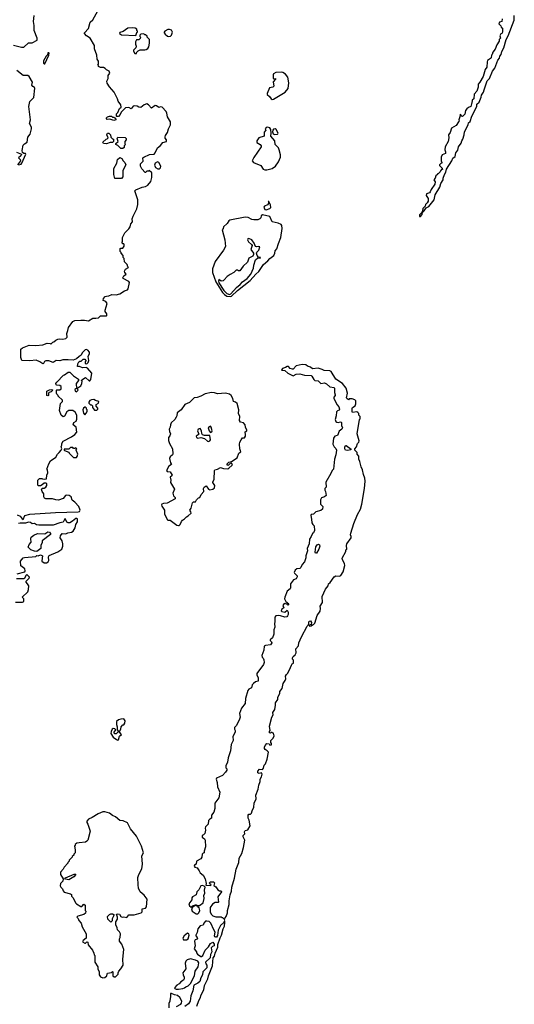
# Model space of a CAD drawing. Extents: x 2293830 to 2387798, y 66850 to 233222.
# Tile 10 of 192: x 2336098 to 2342696, y 112473 to 125610. Entities that reach past the tile are written whole.
import ezdxf

# ---------------------------------------------------------------- set-up
doc = ezdxf.new("R2010")
doc.units = 0

msp = doc.modelspace()

# ---------------------------------------------------------------- linework, layer by layer
at = {"layer": '0CON05XD'}
for points in [[(2336677, 120313), (2336653, 120333), (2336627, 120395), (2336643, 120487), (2336670, 120515), (2336670, 120535), (2336610, 120585), (2336610, 120595), (2336593, 120613), (2336590, 120625), (2336590, 120665), (2336595, 120670), (2336635, 120670), (2336650, 120685), (2336650, 120715), (2336635, 120730), (2336595, 120732), (2336585, 120740), (2336580, 120755), (2336592, 120775), (2336682, 120868), (2336697, 120873), (2336745, 120908), (2336765, 120907), (2336815, 120860), (2336882, 120815), (2336882, 120798), (2336852, 120755), (2336850, 120735), (2336860, 120695), (2336833, 120675), (2336837, 120655), (2336855, 120644), (2336880, 120665), (2336870, 120685), (2336872, 120698), (2336913, 120727), (2336928, 120755), (2336930, 120785), (2336920, 120795), (2336940, 120815), (2336975, 120836), (2337025, 120792), (2337035, 120793), (2337045, 120808), (2337059, 120895), (2337001, 120961), (2336985, 120969), (2336935, 120963), (2336895, 120981), (2336870, 120985), (2336875, 121020), (2336887, 121043), (2336898, 121052), (2336920, 121055), (2336945, 121080), (2336965, 121080), (2336980, 121065), (2336980, 121055), (2336970, 121045), (2336970, 121025), (2336995, 121020), (2337010, 121035), (2337020, 121065), (2337010, 121115), (2337030, 121155), (2337030, 121175), (2337005, 121202), (2336985, 121210), (2336970, 121205), (2336930, 121165), (2336920, 121135), (2336892, 121115), (2336856, 121084), (2336812, 121068), (2336745, 121072), (2336675, 121070), (2336635, 121060), (2336585, 121063), (2336544, 121036), (2336485, 121060), (2336445, 121060), (2336430, 121050), (2336417, 121023), (2336405, 121019), (2336367, 121047), (2336316, 121066), (2336235, 121057), (2336125, 121062), (2336112, 121105), (2336115, 121215), (2336135, 121234), (2336225, 121268), (2336315, 121264), (2336405, 121273), (2336465, 121292), (2336505, 121290), (2336515, 121280), (2336542, 121308), (2336555, 121310), (2336580, 121335), (2336605, 121348), (2336625, 121352), (2336675, 121348), (2336715, 121357), (2336730, 121375), (2336728, 121425), (2336741, 121465), (2336747, 121505), (2336807, 121583), (2336835, 121597), (2336915, 121603), (2336963, 121603), (2337015, 121592), (2337073, 121627), (2337115, 121628), (2337148, 121632), (2337175, 121660), (2337255, 121660), (2337260, 121665), (2337260, 121685), (2337240, 121715), (2337240, 121735), (2337266, 121825), (2337245, 121848), (2337210, 121865), (2337215, 121890), (2337240, 121915), (2337255, 121922), (2337286, 121924), (2337327, 121943), (2337385, 121939), (2337435, 121954), (2337496, 121994), (2337535, 122007), (2337545, 122018), (2337562, 122105), (2337555, 122116), (2337477, 122155), (2337474, 122165), (2337487, 122193), (2337517, 122213), (2337500, 122235), (2337498, 122255), (2337508, 122282), (2337550, 122305), (2337542, 122312), (2337530, 122345), (2337498, 122378), (2337490, 122425), (2337480, 122435), (2337480, 122465), (2337450, 122495), (2337450, 122505), (2337440, 122515), (2337440, 122555), (2337445, 122560), (2337475, 122560), (2337492, 122588), (2337492, 122605), (2337485, 122620), (2337475, 122620), (2337460, 122635), (2337470, 122645), (2337470, 122705), (2337502, 122765), (2337555, 122818), (2337572, 122848), (2337581, 122885), (2337601, 122915), (2337600, 122955), (2337610, 122990), (2337659, 123085), (2337672, 123145), (2337672, 123205), (2337632, 123325), (2337649, 123341), (2337733, 123377), (2337777, 123383), (2337809, 123401), (2337847, 123453), (2337860, 123505), (2337860, 123565), (2337825, 123600), (2337815, 123590), (2337795, 123590), (2337778, 123572), (2337772, 123572), (2337725, 123620), (2337710, 123655), (2337710, 123685), (2337747, 123723), (2337742, 123765), (2337752, 123778), (2337828, 123812), (2337890, 123815), (2337907, 123833), (2337935, 123900), (2337975, 123932), (2338009, 123971), (2338056, 123984), (2338058, 124005), (2338038, 124028), (2338037, 124045), (2338042, 124065), (2338071, 124105), (2338081, 124155), (2338108, 124205), (2338110, 124245), (2338068, 124315), (2338062, 124362), (2338050, 124385), (2337999, 124445), (2337975, 124448), (2337955, 124439), (2337925, 124462), (2337905, 124465), (2337855, 124430), (2337818, 124475), (2337795, 124488), (2337760, 124475), (2337715, 124440), (2337685, 124442), (2337665, 124457), (2337635, 124462), (2337612, 124455), (2337585, 124420), (2337553, 124437), (2337508, 124432), (2337450, 124375), (2337440, 124345), (2337415, 124320), (2337395, 124320), (2337390, 124325), (2337390, 124355), (2337408, 124372), (2337430, 124425), (2337450, 124445), (2337448, 124475), (2337410, 124525), (2337402, 124552), (2337360, 124645), (2337294, 124714), (2337263, 124765), (2337261, 124789), (2337280, 124825), (2337280, 124865), (2337300, 124895), (2337290, 124925), (2337255, 124940), (2337239, 124959), (2337215, 124972), (2337175, 124972), (2337150, 124985), (2337150, 124995), (2337140, 125005), (2337150, 125015), (2337150, 125055), (2337132, 125085), (2337127, 125135), (2337095, 125220), (2337097, 125265), (2337040, 125365), (2336988, 125395), (2336962, 125425), (2336964, 125436), (2337016, 125494), (2337038, 125575), (2337075, 125608), (2337141, 125729)], [(2336015, 125270), (2336124, 125244), (2336155, 125242), (2336215, 125300), (2336265, 125302), (2336330, 125335), (2336332, 125365), (2336293, 125465), (2336293, 125533), (2336282, 125585), (2336292, 125665)], [(2342532, 125622), (2342528, 125585), (2342500, 125575), (2342490, 125555), (2342518, 125528), (2342522, 125512), (2342540, 125495), (2342537, 125443), (2342530, 125425), (2342515, 125420), (2342502, 125395), (2342510, 125365), (2342493, 125347), (2342492, 125325), (2342464, 125276), (2342442, 125215), (2342410, 125175), (2342400, 125145), (2342390, 125135), (2342387, 125103), (2342379, 125091), (2342340, 125065), (2342332, 125048), (2342328, 124975), (2342308, 124945), (2342279, 124851), (2342238, 124775), (2342215, 124750), (2342212, 124708), (2342198, 124655), (2342162, 124615), (2342157, 124553), (2342132, 124535), (2342130, 124495), (2342123, 124487), (2342115, 124450), (2342085, 124440), (2342061, 124419), (2342043, 124397), (2342035, 124350), (2342005, 124320), (2341992, 124322), (2341988, 124338), (2341972, 124348), (2341970, 124315), (2341954, 124276), (2341958, 124255), (2341952, 124245), (2341920, 124200), (2341856, 124164), (2341840, 124105), (2341820, 124075), (2341823, 124035), (2341814, 123985), (2341774, 123915), (2341770, 123875), (2341780, 123845), (2341778, 123825), (2341733, 123805), (2341720, 123775), (2341722, 123725), (2341730, 123705), (2341725, 123690), (2341715, 123690), (2341700, 123675), (2341700, 123665), (2341735, 123630), (2341737, 123613), (2341725, 123610), (2341710, 123595), (2341705, 123580), (2341685, 123560), (2341670, 123555), (2341670, 123545), (2341650, 123525), (2341640, 123495), (2341620, 123475), (2341640, 123445), (2341637, 123415), (2341588, 123345), (2341575, 123312), (2341565, 123302), (2341523, 123285), (2341521, 123265), (2341546, 123225), (2341545, 123190), (2341532, 123165), (2341510, 123145), (2341508, 123122), (2341475, 123090), (2341472, 123058), (2341458, 123032), (2341433, 123005), (2341432, 122985), (2341445, 122983)], [(2341445, 122983), (2341465, 123010), (2341472, 123038), (2341495, 123060), (2341522, 123098), (2341555, 123117), (2341625, 123205), (2341640, 123275), (2341702, 123375), (2341716, 123425), (2341746, 123474), (2341746, 123495), (2341764, 123546), (2341783, 123575), (2341790, 123615), (2341862, 123725), (2341876, 123764), (2341909, 123785), (2341916, 123834), (2341941, 123869), (2341953, 123915), (2341986, 123964), (2341994, 123995), (2342007, 124015), (2342026, 124075), (2342031, 124115), (2342079, 124205), (2342086, 124234), (2342105, 124252), (2342131, 124325), (2342195, 124450), (2342198, 124482), (2342225, 124510), (2342253, 124575), (2342258, 124602), (2342284, 124645), (2342292, 124672), (2342334, 124795), (2342364, 124826), (2342406, 124924), (2342435, 124962), (2342475, 125070), (2342496, 125095), (2342503, 125125), (2342519, 125145), (2342528, 125185), (2342556, 125235), (2342586, 125344), (2342613, 125395), (2342696, 125605), (2342694, 125665)], [(2337645, 125400), (2337662, 125438), (2337670, 125445), (2337670, 125455), (2337660, 125465), (2337660, 125485), (2337636, 125496), (2337601, 125501), (2337542, 125495), (2337476, 125454), (2337435, 125440), (2337428, 125425), (2337455, 125410), (2337645, 125400)], [(2338085, 125385), (2338109, 125391), (2338125, 125403), (2338136, 125445), (2338125, 125472), (2338095, 125481), (2338075, 125479), (2338035, 125459), (2338023, 125445), (2338024, 125435), (2338040, 125415), (2338069, 125389), (2338085, 125385)], [(2337655, 125160), (2337660, 125175), (2337680, 125195), (2337704, 125206), (2337765, 125207), (2337785, 125213), (2337805, 125227), (2337822, 125248), (2337830, 125295), (2337828, 125345), (2337800, 125375), (2337798, 125388), (2337778, 125408), (2337765, 125410), (2337755, 125420), (2337712, 125418), (2337700, 125405), (2337700, 125385), (2337708, 125375), (2337705, 125360), (2337687, 125343), (2337655, 125340), (2337642, 125315), (2337643, 125285), (2337653, 125255), (2337646, 125234), (2337618, 125205), (2337618, 125195), (2337623, 125173), (2337635, 125160), (2337655, 125160)], [(2336435, 125020), (2336488, 125135), (2336490, 125165), (2336485, 125170), (2336472, 125168), (2336468, 125142), (2336452, 125125), (2336415, 125060), (2336415, 125030), (2336425, 125020), (2336435, 125020)], [(2336085, 123673), (2336116, 123684), (2336128, 123695), (2336182, 123815), (2336175, 123826), (2336153, 123823), (2336135, 123840), (2336130, 123865), (2336143, 123935), (2336162, 123955), (2336198, 123975), (2336208, 124042), (2336238, 124082), (2336257, 124155), (2336257, 124175), (2336229, 124225), (2336243, 124275), (2336220, 124450), (2336233, 124517), (2336285, 124570), (2336302, 124695), (2336296, 124706), (2336275, 124717), (2336260, 124735), (2336269, 124775), (2336224, 124854), (2336205, 124864), (2336145, 124866), (2336060, 124930)], [(2339465, 124546), (2339485, 124550), (2339637, 124645), (2339677, 124693), (2339689, 124768), (2339676, 124845), (2339645, 124881), (2339606, 124906), (2339585, 124910), (2339515, 124904), (2339485, 124886), (2339480, 124875), (2339478, 124828), (2339485, 124820), (2339510, 124825), (2339510, 124815), (2339481, 124779), (2339489, 124725), (2339475, 124711), (2339430, 124700), (2339398, 124625), (2339401, 124611), (2339432, 124585), (2339452, 124552), (2339465, 124546)], [(2337355, 124263), (2337302, 124282), (2337265, 124280), (2337250, 124295), (2337268, 124312), (2337298, 124322), (2337322, 124322), (2337335, 124310), (2337355, 124310), (2337365, 124300), (2337378, 124298), (2337380, 124275), (2337355, 124263)], [(2339395, 123605), (2339465, 123625), (2339511, 123655), (2339550, 123715), (2339576, 123776), (2339576, 123806), (2339561, 123875), (2339549, 123899), (2339507, 123945), (2339502, 123992), (2339448, 124055), (2339454, 124095), (2339446, 124146), (2339435, 124165), (2339405, 124177), (2339385, 124172), (2339372, 124155), (2339380, 124135), (2339361, 124109), (2339357, 124055), (2339286, 124034), (2339262, 123995), (2339261, 123971), (2339305, 123944), (2339320, 123925), (2339319, 123915), (2339220, 123770), (2339200, 123725), (2339216, 123706), (2339316, 123665), (2339347, 123615), (2339368, 123605), (2339395, 123605)], [(2339497, 124077), (2339535, 124081), (2339543, 124085), (2339544, 124095), (2339517, 124147), (2339505, 124155), (2339485, 124150), (2339473, 124135), (2339468, 124115), (2339478, 124088), (2339497, 124077)], [(2337255, 123953), (2337218, 123958), (2337208, 123975), (2337252, 124018), (2337265, 124020), (2337278, 124032), (2337260, 124075), (2337270, 124095), (2337285, 124098), (2337310, 124075), (2337312, 124042), (2337335, 124020), (2337350, 124015), (2337350, 123985), (2337337, 123973), (2337305, 123972), (2337255, 123953)], [(2337475, 123890), (2337445, 123890), (2337405, 123930), (2337380, 123945), (2337382, 123958), (2337410, 123985), (2337398, 124025), (2337408, 124042), (2337505, 124040), (2337520, 124025), (2337520, 124005), (2337500, 123985), (2337500, 123955), (2337510, 123945), (2337490, 123925), (2337490, 123905), (2337475, 123890)], [(2336055, 123842), (2336120, 123815), (2336112, 123795), (2336083, 123767), (2336103, 123745), (2336107, 123725), (2336070, 123675)], [(2337455, 123490), (2337365, 123490), (2337353, 123545), (2337352, 123625), (2337392, 123695), (2337402, 123745), (2337435, 123770), (2337459, 123759), (2337480, 123725), (2337500, 123705), (2337512, 123675), (2337473, 123597), (2337473, 123515), (2337455, 123490)], [(2337965, 123621), (2337978, 123632), (2337982, 123655), (2337956, 123706), (2337937, 123713), (2337904, 123696), (2337897, 123667), (2337910, 123640), (2337941, 123621), (2337965, 123621)], [(2339385, 123073), (2339435, 123092), (2339447, 123105), (2339445, 123138), (2339420, 123185), (2339413, 123185), (2339420, 123165), (2339402, 123138), (2339365, 123120), (2339353, 123107), (2339367, 123077), (2339385, 123073)], [(2338905, 121917), (2338925, 121922), (2339005, 121995), (2339171, 122129), (2339246, 122215), (2339289, 122252), (2339352, 122345), (2339408, 122392), (2339436, 122425), (2339488, 122465), (2339501, 122495), (2339505, 122525), (2339528, 122552), (2339548, 122625), (2339581, 122705), (2339599, 122825), (2339594, 122864), (2339585, 122877), (2339546, 122895), (2339464, 122915), (2339436, 122986), (2339335, 123008), (2339318, 122995), (2339313, 122965), (2339303, 122955), (2339275, 122940), (2339220, 122940), (2339195, 122943), (2339145, 122971), (2339106, 122974), (2338903, 122937), (2338886, 122925), (2338865, 122891), (2338815, 122846), (2338811, 122825), (2338797, 122805), (2338833, 122675), (2338845, 122585), (2338817, 122533), (2338705, 122385), (2338672, 122288), (2338669, 122235), (2338713, 122113), (2338802, 121972), (2338832, 121942), (2338863, 121923), (2338905, 121917)], [(2338895, 121945), (2338915, 121952), (2338992, 122038), (2339040, 122075), (2339068, 122112), (2339132, 122155), (2339180, 122215), (2339218, 122295), (2339219, 122335), (2339243, 122407), (2339275, 122432), (2339305, 122430), (2339310, 122435), (2339282, 122442), (2339267, 122465), (2339258, 122495), (2339261, 122509), (2339290, 122535), (2339299, 122579), (2339285, 122583), (2339255, 122578), (2339243, 122583), (2339225, 122630), (2339195, 122673), (2339155, 122691), (2339139, 122685), (2339136, 122675), (2339148, 122645), (2339192, 122612), (2339199, 122599), (2339180, 122545), (2339218, 122495), (2339217, 122475), (2339206, 122455), (2339153, 122427), (2339135, 122376), (2339078, 122322), (2339035, 122258), (2339018, 122258), (2339005, 122270), (2338985, 122270), (2338954, 122236), (2338905, 122211), (2338867, 122183), (2338825, 122138), (2338813, 122127), (2338787, 122123), (2338755, 122142), (2338749, 122125), (2338755, 122098), (2338820, 121995), (2338862, 121955), (2338895, 121945)], [(2338835, 113610), (2338838, 113625), (2338854, 113646), (2338869, 113695), (2338869, 113725), (2338891, 113805), (2338891, 113855), (2338904, 113935), (2338925, 113982), (2338927, 114035), (2338964, 114156), (2338986, 114275), (2339019, 114365), (2339026, 114424), (2339060, 114485), (2339083, 114565), (2339100, 114665), (2339078, 114708), (2339078, 114725), (2339102, 114748), (2339098, 114775), (2339105, 114790), (2339139, 114801), (2339172, 114855), (2339159, 114929), (2339147, 114957), (2339144, 114996), (2339155, 115010), (2339175, 115012), (2339192, 115025), (2339198, 115055), (2339219, 115105), (2339224, 115156), (2339251, 115215), (2339248, 115265), (2339278, 115342), (2339288, 115395), (2339306, 115444), (2339306, 115475), (2339325, 115508), (2339331, 115545), (2339325, 115560), (2339293, 115553), (2339275, 115562), (2339273, 115585), (2339295, 115610), (2339335, 115608), (2339352, 115625), (2339360, 115665), (2339375, 115682), (2339401, 115745), (2339417, 115835), (2339400, 115855), (2339371, 115871), (2339364, 115884), (2339364, 115905), (2339373, 115927), (2339395, 115952), (2339427, 115947), (2339435, 115932), (2339455, 115933), (2339458, 115955), (2339450, 115965), (2339450, 115995), (2339478, 116025), (2339492, 116055), (2339485, 116090), (2339475, 116090), (2339465, 116100), (2339455, 116100), (2339445, 116090), (2339430, 116095), (2339430, 116115), (2339440, 116125), (2339430, 116185), (2339462, 116305), (2339478, 116335), (2339474, 116366), (2339502, 116405), (2339512, 116465), (2339508, 116495), (2339542, 116538), (2339542, 116565), (2339566, 116624), (2339568, 116645), (2339598, 116685), (2339613, 116755), (2339638, 116792), (2339647, 116815), (2339645, 116850), (2339657, 116873), (2339675, 116890), (2339712, 116965), (2339722, 116998), (2339734, 117016), (2339750, 117025), (2339750, 117065), (2339738, 117078), (2339738, 117095), (2339747, 117113), (2339772, 117135), (2339787, 117163), (2339782, 117215), (2339817, 117255), (2339822, 117295), (2339857, 117375), (2339933, 117517), (2339950, 117535), (2339960, 117585), (2339975, 117590), (2339990, 117565), (2339988, 117542), (2339972, 117538), (2339960, 117525), (2339965, 117520), (2339988, 117522), (2340002, 117538), (2340015, 117540), (2340035, 117560), (2340068, 117662), (2340105, 117720), (2340112, 117755), (2340108, 117785), (2340138, 117835), (2340134, 117916), (2340176, 118014), (2340212, 118055), (2340218, 118085), (2340239, 118101), (2340294, 118176), (2340315, 118188), (2340364, 118186), (2340382, 118195), (2340415, 118245), (2340436, 118326), (2340430, 118355), (2340403, 118403), (2340398, 118425), (2340450, 118515), (2340450, 118535), (2340460, 118545), (2340458, 118595), (2340463, 118615), (2340520, 118695), (2340520, 118715), (2340510, 118735), (2340513, 118757), (2340554, 118886), (2340605, 119007), (2340645, 119080), (2340662, 119145), (2340698, 119355), (2340708, 119455), (2340703, 119495), (2340684, 119544), (2340672, 119605), (2340652, 119645), (2340637, 119717), (2340620, 119745), (2340620, 119785), (2340600, 119815), (2340600, 119835), (2340570, 119865), (2340570, 119885), (2340591, 119909), (2340602, 119955), (2340623, 119975), (2340628, 119992), (2340600, 120085), (2340630, 120275), (2340640, 120285), (2340640, 120315), (2340622, 120332), (2340620, 120355), (2340608, 120368), (2340595, 120378), (2340538, 120368), (2340531, 120381), (2340532, 120425), (2340538, 120435), (2340571, 120459), (2340582, 120485), (2340580, 120525), (2340567, 120537), (2340532, 120552), (2340495, 120550), (2340485, 120540), (2340460, 120555), (2340458, 120565), (2340471, 120625), (2340451, 120695), (2340405, 120754), (2340316, 120815), (2340254, 120915), (2340235, 120926), (2340161, 120931), (2340132, 120942), (2340079, 120959), (2340005, 120952), (2339976, 120976), (2339939, 120989), (2339915, 121004), (2339865, 121009), (2339785, 120992), (2339745, 120948), (2339735, 120946), (2339705, 120958), (2339684, 120985), (2339665, 120985), (2339645, 120969), (2339604, 120956), (2339592, 120935), (2339635, 120931), (2339673, 120893), (2339745, 120860), (2339785, 120879), (2339835, 120886), (2339895, 120868), (2339984, 120864), (2339996, 120856), (2340020, 120810), (2340035, 120798), (2340081, 120791), (2340115, 120758), (2340165, 120764), (2340191, 120751), (2340235, 120711), (2340291, 120701), (2340299, 120689), (2340299, 120635), (2340308, 120605), (2340306, 120595), (2340288, 120575), (2340287, 120557), (2340332, 120472), (2340354, 120445), (2340362, 120415), (2340358, 120402), (2340335, 120392), (2340325, 120380), (2340320, 120325), (2340306, 120275), (2340315, 120248), (2340328, 120238), (2340345, 120236), (2340375, 120246), (2340385, 120242), (2340390, 120235), (2340390, 120195), (2340403, 120165), (2340395, 120148), (2340359, 120121), (2340335, 120060), (2340300, 120055), (2340283, 120025), (2340273, 119945), (2340291, 119911), (2340315, 119890), (2340322, 119865), (2340316, 119805), (2340297, 119745), (2340286, 119615), (2340266, 119594), (2340250, 119555), (2340181, 119439), (2340188, 119375), (2340168, 119355), (2340168, 119335), (2340178, 119315), (2340185, 119260), (2340165, 119242), (2340125, 119232), (2340110, 119205), (2340110, 119145), (2340142, 119115), (2340135, 119080), (2340115, 119062), (2340046, 119044), (2340019, 119011), (2339985, 119008), (2339980, 118995), (2339992, 118945), (2339996, 118896), (2340006, 118876), (2340028, 118855), (2340032, 118795), (2340018, 118765), (2340002, 118755), (2339987, 118713), (2339963, 118677), (2339958, 118615), (2339934, 118556), (2339938, 118525), (2339917, 118457), (2339915, 118430), (2339896, 118375), (2339865, 118340), (2339850, 118300), (2339835, 118289), (2339795, 118283), (2339772, 118265), (2339761, 118235), (2339764, 118224), (2339798, 118188), (2339800, 118175), (2339785, 118152), (2339750, 118135), (2339710, 118085), (2339712, 118025), (2339708, 118015), (2339664, 117985), (2339634, 117905), (2339630, 117885), (2339646, 117846), (2339690, 117815), (2339675, 117800), (2339662, 117812), (2339625, 117820), (2339610, 117795), (2339620, 117765), (2339594, 117746), (2339587, 117725), (2339595, 117713), (2339633, 117707), (2339665, 117730), (2339677, 117703), (2339678, 117675), (2339670, 117655), (2339660, 117645), (2339635, 117637), (2339575, 117658), (2339545, 117661), (2339515, 117654), (2339500, 117640), (2339502, 117575), (2339496, 117555), (2339503, 117507), (2339489, 117471), (2339489, 117411), (2339468, 117362), (2339440, 117335), (2339440, 117325), (2339458, 117308), (2339460, 117295), (2339442, 117268), (2339375, 117260), (2339359, 117251), (2339355, 117200), (2339328, 117125), (2339331, 117105), (2339345, 117092), (2339355, 117070), (2339358, 117035), (2339348, 117005), (2339261, 116885), (2339262, 116865), (2339281, 116835), (2339278, 116785), (2339245, 116774), (2339217, 116755), (2339200, 116735), (2339190, 116695), (2339155, 116678), (2339142, 116658), (2339112, 116555), (2339107, 116485), (2339058, 116425), (2339032, 116355), (2339037, 116305), (2339026, 116264), (2338985, 116190), (2338963, 116165), (2338963, 116145), (2338973, 116125), (2338970, 116105), (2338943, 116047), (2338945, 115995), (2338919, 115941), (2338911, 115855), (2338880, 115760), (2338871, 115705), (2338849, 115655), (2338848, 115628), (2338860, 115615), (2338860, 115595), (2338845, 115570), (2338803, 115527), (2338721, 115489), (2338719, 115475), (2338731, 115431), (2338737, 115375), (2338766, 115305), (2338755, 115230), (2338702, 115158), (2338701, 115085), (2338689, 115035), (2338658, 114995), (2338656, 114955), (2338632, 114945), (2338617, 114925), (2338612, 114875), (2338578, 114842), (2338572, 114825), (2338577, 114795), (2338567, 114753), (2338548, 114732), (2338530, 114725), (2338532, 114705), (2338563, 114683), (2338571, 114661), (2338576, 114574), (2338558, 114515), (2338557, 114493), (2338545, 114490), (2338530, 114475), (2338528, 114435), (2338516, 114414), (2338457, 114385), (2338451, 114345), (2338431, 114329), (2338426, 114315), (2338435, 114303), (2338465, 114292), (2338493, 114255), (2338505, 114225), (2338546, 114195), (2338570, 114145), (2338584, 114086), (2338582, 114062), (2338645, 114060), (2338650, 114065), (2338632, 114082), (2338630, 114095), (2338645, 114108), (2338685, 114106), (2338696, 114095), (2338689, 114059), (2338715, 114041), (2338740, 114000), (2338765, 113989), (2338785, 113985), (2338789, 113975), (2338743, 113905), (2338750, 113835), (2338745, 113830), (2338705, 113832), (2338671, 113809), (2338638, 113765), (2338640, 113705), (2338650, 113675), (2338673, 113653), (2338715, 113638), (2338785, 113640), (2338795, 113630), (2338805, 113630), (2338825, 113610), (2338835, 113610)], [(2336475, 120590), (2336460, 120595), (2336460, 120655), (2336495, 120672), (2336527, 120677), (2336540, 120665), (2336517, 120643), (2336493, 120637), (2336480, 120625), (2336480, 120595), (2336475, 120590)], [(2338215, 118860), (2338225, 118863), (2338238, 118875), (2338256, 118915), (2338269, 118931), (2338298, 118952), (2338321, 118979), (2338345, 118991), (2338383, 119025), (2338382, 119042), (2338369, 119065), (2338386, 119094), (2338405, 119162), (2338415, 119177), (2338443, 119177), (2338457, 119203), (2338485, 119230), (2338500, 119235), (2338518, 119275), (2338553, 119315), (2338548, 119355), (2338558, 119375), (2338585, 119390), (2338617, 119347), (2338635, 119338), (2338675, 119346), (2338698, 119362), (2338700, 119395), (2338674, 119435), (2338674, 119445), (2338694, 119476), (2338696, 119595), (2338701, 119605), (2338735, 119612), (2338775, 119637), (2338815, 119620), (2338875, 119619), (2338889, 119625), (2338931, 119665), (2338936, 119675), (2338925, 119692), (2338905, 119689), (2338885, 119666), (2338875, 119664), (2338866, 119675), (2338867, 119685), (2338888, 119705), (2338925, 119716), (2338997, 119763), (2339022, 119825), (2339048, 119845), (2339034, 119884), (2339030, 119945), (2339034, 119975), (2339054, 120005), (2339071, 120029), (2339095, 120032), (2339108, 120052), (2339112, 120075), (2339104, 120105), (2339107, 120113), (2339126, 120124), (2339127, 120133), (2339109, 120175), (2339106, 120206), (2339085, 120230), (2339045, 120240), (2339032, 120262), (2339034, 120315), (2339017, 120355), (2339022, 120405), (2338997, 120487), (2338975, 120506), (2338950, 120515), (2338941, 120555), (2338920, 120595), (2338895, 120612), (2338845, 120626), (2338735, 120619), (2338695, 120631), (2338656, 120634), (2338570, 120620), (2338515, 120588), (2338465, 120570), (2338425, 120565), (2338365, 120502), (2338300, 120475), (2338254, 120406), (2338200, 120365), (2338196, 120325), (2338186, 120305), (2338166, 120275), (2338119, 120231), (2338108, 120205), (2338106, 120175), (2338093, 120145), (2338096, 120116), (2338109, 120085), (2338101, 120059), (2338083, 120035), (2338083, 119995), (2338094, 119954), (2338138, 119885), (2338142, 119818), (2338137, 119805), (2338104, 119776), (2338095, 119755), (2338108, 119698), (2338121, 119675), (2338088, 119652), (2338055, 119595), (2338065, 119583), (2338105, 119576), (2338130, 119535), (2338127, 119523), (2338104, 119505), (2338112, 119465), (2338110, 119435), (2338162, 119345), (2338141, 119295), (2338149, 119259), (2338170, 119235), (2338170, 119215), (2338065, 119158), (2338014, 119154), (2337995, 119146), (2337990, 119135), (2337995, 119118), (2338031, 119065), (2338031, 119015), (2338065, 118940), (2338075, 118934), (2338105, 118934), (2338195, 118865), (2338215, 118860)], [(2337125, 120400), (2337140, 120415), (2337140, 120425), (2337120, 120455), (2337120, 120475), (2337150, 120495), (2337152, 120515), (2337108, 120528), (2337085, 120543), (2337055, 120539), (2337035, 120528), (2337020, 120505), (2337022, 120492), (2337042, 120472), (2337055, 120470), (2337068, 120458), (2337070, 120435), (2337095, 120400), (2337125, 120400)], [(2336065, 119003), (2336104, 118985), (2336129, 118949), (2336145, 118943), (2336165, 118995), (2336235, 119013), (2336575, 119035), (2336876, 119043), (2336895, 119050), (2336904, 119065), (2336887, 119115), (2336835, 119171), (2336798, 119198), (2336785, 119242), (2336757, 119263), (2336725, 119268), (2336709, 119261), (2336678, 119222), (2336615, 119199), (2336582, 119202), (2336535, 119218), (2336445, 119218), (2336427, 119227), (2336418, 119245), (2336418, 119285), (2336398, 119315), (2336390, 119345), (2336402, 119358), (2336425, 119360), (2336446, 119374), (2336462, 119395), (2336458, 119418), (2336448, 119428), (2336423, 119427), (2336398, 119402), (2336375, 119390), (2336345, 119390), (2336338, 119415), (2336340, 119465), (2336362, 119488), (2336395, 119490), (2336403, 119483), (2336435, 119480), (2336457, 119483), (2336458, 119532), (2336472, 119565), (2336470, 119605), (2336460, 119615), (2336486, 119685), (2336507, 119723), (2336578, 119772), (2336602, 119815), (2336626, 119834), (2336652, 119868), (2336660, 119885), (2336653, 119915), (2336662, 119935), (2336662, 119955), (2336680, 119985), (2336790, 120045), (2336835, 120076), (2336862, 120105), (2336850, 120175), (2336810, 120205), (2336822, 120235), (2336850, 120255), (2336862, 120278), (2336860, 120335), (2336837, 120375), (2336805, 120394), (2336753, 120397), (2336725, 120380), (2336695, 120320), (2336677, 120313)], [(2336965, 120340), (2336990, 120365), (2337000, 120385), (2337000, 120405), (2336990, 120415), (2336988, 120428), (2336975, 120440), (2336965, 120440), (2336950, 120425), (2336942, 120405), (2336948, 120358), (2336965, 120340)], [(2338615, 119984), (2338635, 119993), (2338643, 120005), (2338635, 120060), (2338564, 120064), (2338535, 120072), (2338527, 120087), (2338524, 120125), (2338506, 120156), (2338480, 120145), (2338471, 120125), (2338489, 120081), (2338480, 120070), (2338451, 120055), (2338457, 120035), (2338475, 120026), (2338515, 120034), (2338562, 120022), (2338603, 119985), (2338615, 119984)], [(2338645, 120103), (2338660, 120110), (2338664, 120125), (2338654, 120175), (2338645, 120187), (2338614, 120165), (2338625, 120123), (2338645, 120103)], [(2336855, 119768), (2336865, 119780), (2336873, 119815), (2336850, 119865), (2336850, 119875), (2336860, 119885), (2336848, 119898), (2336835, 119890), (2336815, 119890), (2336805, 119900), (2336775, 119900), (2336755, 119880), (2336692, 119878), (2336690, 119865), (2336695, 119860), (2336755, 119840), (2336760, 119825), (2336815, 119770), (2336855, 119768)], [(2340475, 119863), (2340445, 119868), (2340434, 119884), (2340434, 119906), (2340443, 119927), (2340455, 119930), (2340518, 119878), (2340515, 119870), (2340475, 119863)], [(2336063, 118217), (2336168, 118242), (2336172, 118258), (2336165, 118282), (2336112, 118325), (2336110, 118385), (2336145, 118428), (2336164, 118436), (2336312, 118448), (2336325, 118460), (2336345, 118458), (2336375, 118470), (2336402, 118455), (2336396, 118424), (2336394, 118384), (2336423, 118363), (2336457, 118363), (2336478, 118375), (2336488, 118395), (2336483, 118445), (2336491, 118459), (2336608, 118512), (2336658, 118545), (2336673, 118587), (2336673, 118615), (2336666, 118656), (2336638, 118695), (2336640, 118725), (2336665, 118756), (2336715, 118752), (2336740, 118765), (2336787, 118773), (2336813, 118787), (2336839, 118831), (2336846, 118875), (2336869, 118911), (2336869, 118949), (2336862, 118955), (2336845, 118954), (2336803, 118917), (2336765, 118898), (2336746, 118896), (2336726, 118905), (2336715, 118938), (2336705, 118952), (2336698, 118952), (2336676, 118904), (2336635, 118897), (2336545, 118867), (2336355, 118864), (2336321, 118871), (2336295, 118886), (2336265, 118884), (2336240, 118900), (2336215, 118906), (2336175, 118891), (2336105, 118894), (2336081, 118889)], [(2336325, 118513), (2336295, 118518), (2336245, 118538), (2336213, 118573), (2336223, 118607), (2336252, 118638), (2336247, 118685), (2336251, 118705), (2336285, 118734), (2336335, 118754), (2336435, 118752), (2336475, 118779), (2336494, 118774), (2336509, 118755), (2336508, 118742), (2336398, 118655), (2336396, 118634), (2336380, 118595), (2336380, 118555), (2336325, 118513)], [(2340055, 118493), (2340044, 118494), (2340040, 118505), (2340047, 118575), (2340068, 118605), (2340085, 118613), (2340097, 118605), (2340101, 118585), (2340087, 118545), (2340055, 118493)], [(2336042, 117838), (2336135, 117838), (2336153, 117847), (2336152, 117882), (2336132, 117905), (2336205, 117978), (2336217, 118007), (2336218, 118055), (2336180, 118115), (2336225, 118160), (2336227, 118173), (2336195, 118208), (2336183, 118197), (2336158, 118152), (2336055, 118150)], [(2337405, 115998), (2337415, 116002), (2337429, 116051), (2337458, 116075), (2337430, 116105), (2337430, 116115), (2337448, 116145), (2337453, 116177), (2337475, 116200), (2337485, 116200), (2337502, 116225), (2337507, 116257), (2337485, 116280), (2337445, 116278), (2337415, 116268), (2337390, 116245), (2337388, 116205), (2337400, 116175), (2337400, 116135), (2337418, 116112), (2337385, 116080), (2337362, 116082), (2337360, 116105), (2337380, 116135), (2337367, 116147), (2337345, 116153), (2337330, 116145), (2337318, 116115), (2337314, 116084), (2337345, 116038), (2337388, 116005), (2337405, 115998)], [(2337205, 112828), (2337235, 112832), (2337260, 112855), (2337263, 112877), (2337271, 112889), (2337322, 112898), (2337335, 112910), (2337340, 112905), (2337340, 112855), (2337358, 112838), (2337375, 112838), (2337410, 112875), (2337410, 112895), (2337420, 112915), (2337448, 112945), (2337478, 112995), (2337472, 113075), (2337488, 113205), (2337460, 113275), (2337428, 113315), (2337428, 113345), (2337438, 113365), (2337442, 113415), (2337429, 113439), (2337402, 113465), (2337398, 113495), (2337380, 113535), (2337382, 113575), (2337403, 113607), (2337402, 113635), (2337390, 113675), (2337405, 113680), (2337430, 113675), (2337448, 113645), (2337464, 113634), (2337485, 113640), (2337525, 113632), (2337555, 113666), (2337625, 113668), (2337717, 113693), (2337733, 113707), (2337733, 113747), (2337774, 113756), (2337789, 113775), (2337798, 113875), (2337760, 113930), (2337705, 113975), (2337684, 114024), (2337678, 114065), (2337673, 114165), (2337685, 114205), (2337725, 114280), (2337738, 114345), (2337728, 114455), (2337749, 114495), (2337722, 114585), (2337654, 114715), (2337575, 114815), (2337535, 114896), (2337479, 114919), (2337435, 114926), (2337375, 114975), (2337335, 114990), (2337295, 115025), (2337235, 115043), (2337205, 115042), (2337144, 115016), (2337065, 114964), (2337015, 114945), (2336995, 114915), (2336995, 114898), (2337008, 114875), (2337037, 114785), (2337005, 114662), (2336995, 114648), (2336975, 114638), (2336893, 114627), (2336858, 114622), (2336840, 114605), (2336840, 114595), (2336830, 114585), (2336840, 114535), (2336840, 114495), (2336820, 114475), (2336820, 114465), (2336800, 114445), (2336800, 114435), (2336760, 114395), (2336760, 114385), (2336740, 114365), (2336740, 114355), (2336690, 114305), (2336680, 114275), (2336640, 114235), (2336643, 114205), (2336680, 114145), (2336672, 114115), (2336644, 114086), (2336638, 114055), (2336645, 114038), (2336669, 114015), (2336679, 113985), (2336691, 113971), (2336777, 113947), (2336788, 113938), (2336790, 113915), (2336810, 113895), (2336842, 113825), (2336854, 113814), (2336915, 113780), (2336925, 113780), (2336955, 113810), (2336970, 113795), (2336970, 113725), (2336980, 113715), (2336975, 113690), (2336955, 113672), (2336872, 113648), (2336860, 113635), (2336877, 113617), (2336885, 113590), (2336917, 113557), (2336932, 113505), (2336983, 113413), (2336984, 113356), (2336943, 113325), (2336937, 113305), (2336965, 113287), (2336975, 113288), (2336995, 113308), (2337005, 113300), (2337010, 113265), (2337070, 113195), (2337087, 113157), (2337090, 113135), (2337100, 113125), (2337100, 113035), (2337138, 112975), (2337138, 112945), (2337158, 112905), (2337160, 112865), (2337178, 112838), (2337205, 112828)], [(2336755, 114134), (2336711, 114141), (2336701, 114155), (2336708, 114162), (2336825, 114211), (2336841, 114211), (2336846, 114206), (2336820, 114175), (2336755, 114134)], [(2338385, 113770), (2338403, 113787), (2338445, 113800), (2338455, 113800), (2338460, 113790), (2338495, 113792), (2338545, 113828), (2338557, 113885), (2338552, 113925), (2338568, 113955), (2338562, 113995), (2338570, 114035), (2338558, 114048), (2338535, 114057), (2338514, 114055), (2338489, 114001), (2338460, 113975), (2338450, 113935), (2338404, 113906), (2338396, 113895), (2338394, 113865), (2338356, 113815), (2338365, 113787), (2338385, 113770)], [(2338475, 113681), (2338488, 113695), (2338500, 113725), (2338492, 113762), (2338470, 113775), (2338460, 113790), (2338445, 113790), (2338402, 113768), (2338388, 113745), (2338400, 113715), (2338451, 113682), (2338475, 113681)], [(2337315, 113570), (2337275, 113610), (2337270, 113645), (2337295, 113670), (2337315, 113680), (2337335, 113680), (2337360, 113665), (2337332, 113615), (2337330, 113585), (2337315, 113570)], [(2338462, 112448), (2338486, 112525), (2338507, 112555), (2338520, 112600), (2338556, 112664), (2338564, 112725), (2338609, 112811), (2338617, 112855), (2338671, 112985), (2338678, 113095), (2338696, 113115), (2338704, 113156), (2338739, 113235), (2338740, 113270), (2338771, 113359), (2338792, 113395), (2338811, 113479), (2338828, 113515), (2338836, 113566), (2338836, 113586), (2338832, 113588), (2338820, 113565), (2338776, 113524), (2338746, 113464), (2338735, 113390), (2338725, 113370), (2338715, 113368), (2338702, 113372), (2338698, 113385), (2338707, 113437), (2338688, 113465), (2338646, 113556), (2338626, 113576), (2338595, 113584), (2338575, 113582), (2338552, 113555), (2338545, 113530), (2338505, 113518), (2338475, 113480), (2338465, 113430), (2338449, 113395), (2338449, 113385), (2338467, 113365), (2338469, 113351), (2338465, 113342), (2338437, 113333), (2338428, 113315), (2338440, 113255), (2338426, 113215), (2338458, 113175), (2338458, 113158), (2338471, 113141), (2338515, 113110), (2338525, 113110), (2338542, 113125), (2338572, 113195), (2338618, 113242), (2338644, 113286), (2338675, 113300), (2338690, 113275), (2338690, 113255), (2338670, 113245), (2338650, 113225), (2338660, 113175), (2338643, 113137), (2338638, 113092), (2338578, 113035), (2338580, 113015), (2338592, 112995), (2338592, 112958), (2338540, 112905), (2338537, 112865), (2338513, 112825), (2338502, 112778), (2338476, 112754), (2338420, 112730), (2338407, 112653), (2338381, 112585), (2338372, 112515), (2338349, 112481), (2338299, 112445)], [(2338325, 113334), (2338344, 113346), (2338359, 113395), (2338352, 113412), (2338335, 113420), (2338290, 113385), (2338275, 113355), (2338284, 113334), (2338325, 113334)], [(2338215, 112674), (2338275, 112682), (2338297, 112693), (2338313, 112707), (2338345, 112720), (2338375, 112752), (2338431, 112855), (2338440, 112915), (2338478, 112975), (2338488, 113025), (2338475, 113048), (2338445, 113062), (2338375, 113080), (2338334, 113066), (2338315, 113048), (2338304, 113024), (2338312, 112948), (2338272, 112895), (2338278, 112865), (2338292, 112835), (2338292, 112815), (2338282, 112795), (2338248, 112775), (2338226, 112744), (2338195, 112727), (2338164, 112695), (2338167, 112685), (2338185, 112676), (2338215, 112674)], [(2338188, 112442), (2338246, 112474), (2338257, 112487), (2338261, 112515), (2338235, 112562), (2338205, 112590), (2338165, 112598), (2338125, 112618), (2338110, 112615), (2338110, 112565), (2338103, 112557), (2338100, 112515), (2338088, 112485), (2338088, 112425)]]:
    msp.add_lwpolyline(points, dxfattribs=at)

doc.saveas('drawing.dxf')
